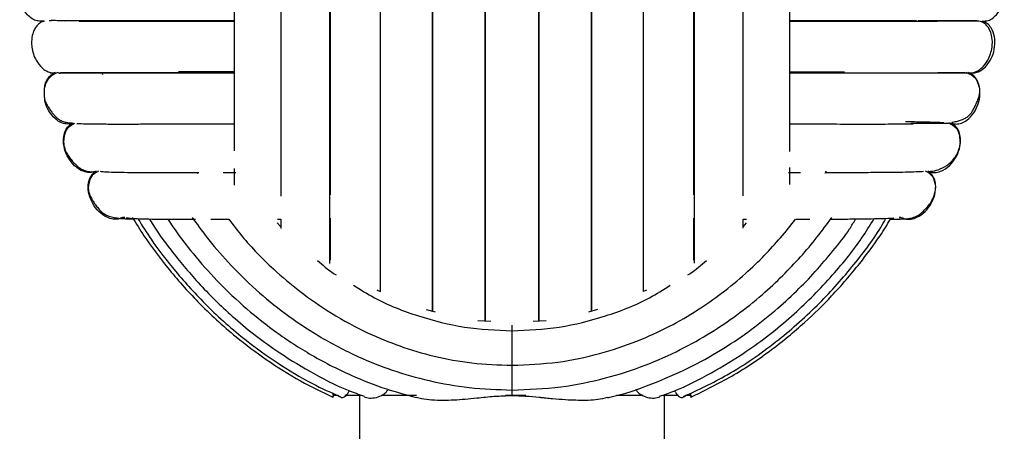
# Paper-space layout '_Derecha' of a CAD drawing. Header units: millimetres. Extents: x -200 to 200, y -56 to 638.
# Tile 5 of 9: x -65 to 65, y 86 to 140. Entities that reach past the tile are written whole.
import ezdxf

# ---------------------------------------------------------------- set-up
doc = ezdxf.new("R2010")
doc.units = ezdxf.units.MM

psp = doc.layouts.new('_Derecha')

# ---------------------------------------------------------------- linework, layer by layer
at = {"color": 7, "linetype": 'Continuous', "lineweight": 25}
for p, q in [((-61.67, 139.49), (-61.34, 139.49)), ((-61.34, 139.49), (-61.67, 139.49)), ((-60.6, 132.73), (-60.55, 132.68)), ((-53.83, 132.81), (-53.73, 132.47)), ((60.55, 132.68), (60.56, 132.69)), ((-57.67, 126.08), (-57.51, 126.08)), ((56.67, 126.13), (56.14, 126.17)), ((57.36, 126.08), (57.31, 126.09)), ((57.36, 126.08), (57.67, 126.08)), ((-41.28, 119.63), (-41.2, 119.49)), ((-37.86, 119.63), (-36.22, 119.63)), ((41.1, 119.55), (41.25, 119.83)), ((-51.07, 113.75), (-50.79, 113.75)), ((-50.79, 113.75), (-51.07, 113.75)), ((50.79, 113.75), (51.07, 113.75)), ((51.07, 113.75), (50.79, 113.75)), ((-30.78, 113.02), (-30.31, 112.52)), ((-30.77, 113.5), (-30.31, 113.5)), ((-30.31, 113.5), (-30.31, 112.27)), ((30.31, 113.5), (30.77, 113.5)), ((30.31, 112.52), (30.78, 113.02)), ((17.66, 104.19), (17.27, 104.02)), ((-10.04, 101.31), (-11.2, 101.64)), ((11.21, 101.66), (10.06, 101.3)), ((-2.78, 100.09), (-4.47, 100.19)), ((4.47, 100.2), (2.8, 100.1)), ((-23.5, 90.69), (-23.5, 90.44)), ((-23.44, 90.44), (-22.82, 90.44)), ((-22.94, 90.44), (-22.49, 90.23)), ((-21.91, 90.44), (-19.86, 90.44)), ((-20, 90.44), (-20, 80.83)), ((-17.12, 90.44), (-12.5, 90.44)), ((-0.84, 90.44), (1.8, 90.44)), ((0, 91.11), (0, 90.35)), ((13.73, 90.44), (17.21, 90.44)), ((19.78, 90.44), (21.86, 90.44)), ((20, 80.82), (20, 90.44)), ((22.49, 90.24), (22.92, 90.44)), ((22.82, 90.44), (23.44, 90.44))]:
    psp.add_line(p, q, dxfattribs=at)
for points, knots in [([(-3.52, 100.13), (-3.52, 100.52), (-3.52, 101.68), (-3.52, 103.99), (-3.52, 107.05), (-3.52, 110.26), (-3.52, 113.54), (-3.52, 117.16), (-3.52, 121.45), (-3.52, 126.59), (-3.52, 131.83), (-3.52, 136.46), (-3.52, 140.34), (-3.52, 143.65), (-3.52, 147.34), (-3.52, 151.81), (-3.52, 157.25), (-3.52, 162.93), (-3.52, 168.63), (-3.52, 174.15), (-3.52, 179.83), (-3.52, 185.5), (-3.52, 190.98), (-3.52, 195.37), (-3.52, 198.27), (-3.52, 199.42), (-3.52, 199.75)], [0, 0, 0, 0, 0.021583, 0.064915, 0.103331, 0.146896, 0.18178, 0.213227, 0.260435, 0.307701, 0.353846, 0.396783, 0.423608, 0.44899, 0.476838, 0.512496, 0.555989, 0.607318, 0.650971, 0.699031, 0.751508, 0.808395, 0.869691, 0.935404, 0.981683, 1, 1, 1, 1]), ([(-3.5, 199.75), (-3.5, 199.74), (-3.5, 198.53), (-3.5, 195.14), (-3.5, 189.55), (-3.5, 183.33), (-3.5, 176.96), (-3.5, 170.62), (-3.5, 163.93), (-3.5, 157), (-3.5, 149.95), (-3.5, 142.89), (-3.5, 135.96), (-3.5, 129.27), (-3.5, 122.93), (-3.5, 116.56), (-3.5, 110.34), (-3.5, 104.75), (-3.5, 101.35), (-3.5, 100.14), (-3.5, 100.13)], [0, 0, 0, 0, 0.000485, 0.071821, 0.143155, 0.214489, 0.271566, 0.328642, 0.385722, 0.442798, 0.499873, 0.556949, 0.614021, 0.671098, 0.728177, 0.785258, 0.856589, 0.927922, 0.999259, 1, 1, 1, 1]), ([(-3.5, 199.75), (-3.5, 199.69), (-3.5, 198.45), (-3.5, 195.02), (-3.5, 189.45), (-3.5, 183.26), (-3.5, 176.91), (-3.5, 170.59), (-3.5, 163.91), (-3.5, 156.99), (-3.5, 149.95), (-3.5, 142.9), (-3.5, 135.98), (-3.5, 129.29), (-3.5, 123.01), (-3.5, 118.16), (-3.5, 115.7), (-3.5, 114.97)], [0, 0, 0, 0, 0.004241, 0.091987, 0.179751, 0.26753, 0.3378, 0.408072, 0.478356, 0.548648, 0.618944, 0.68924, 0.759528, 0.829815, 0.900089, 0.970351, 1, 1, 1, 1]), ([(3.5, 199.76), (3.5, 199.75), (3.5, 198.54), (3.5, 195.14), (3.5, 189.55), (3.5, 183.33), (3.5, 176.96), (3.5, 170.62), (3.5, 163.93), (3.5, 157), (3.5, 149.95), (3.5, 142.89), (3.5, 135.96), (3.5, 129.27), (3.5, 122.93), (3.5, 116.56), (3.5, 110.34), (3.5, 104.75), (3.5, 101.36), (3.5, 100.15), (3.5, 100.14)], [0, 0, 0, 0, 0.000734, 0.07207, 0.143404, 0.214738, 0.271815, 0.328892, 0.385971, 0.443048, 0.500123, 0.557199, 0.614271, 0.671348, 0.728427, 0.785508, 0.85684, 0.928172, 0.999509, 1, 1, 1, 1]), ([(3.5, 199.76), (3.5, 199.7), (3.5, 198.45), (3.5, 195.02), (3.5, 189.45), (3.5, 183.26), (3.5, 176.91), (3.5, 170.59), (3.5, 163.91), (3.5, 156.99), (3.5, 149.95), (3.5, 142.9), (3.5, 135.98), (3.5, 129.29), (3.5, 123.02), (3.5, 118.38), (3.5, 116.12), (3.5, 115.59)], [0, 0, 0, 0, 0.004585, 0.093026, 0.181486, 0.269961, 0.340787, 0.411616, 0.482458, 0.553307, 0.624159, 0.695012, 0.765857, 0.836701, 0.907532, 0.978351, 1, 1, 1, 1]), ([(3.52, 199.76), (3.52, 199.37), (3.52, 198.21), (3.52, 195.9), (3.52, 192.84), (3.52, 189.63), (3.52, 186.35), (3.52, 182.73), (3.52, 178.44), (3.52, 173.31), (3.52, 168.06), (3.52, 163.43), (3.52, 159.55), (3.52, 156.25), (3.52, 152.55), (3.52, 148.08), (3.52, 142.64), (3.52, 136.96), (3.52, 131.26), (3.52, 125.75), (3.52, 120.06), (3.52, 114.39), (3.52, 108.92), (3.52, 104.52), (3.52, 101.62), (3.52, 100.47), (3.52, 100.14)], [0, 0, 0, 0, 0.021554, 0.064882, 0.103297, 0.146864, 0.181748, 0.213193, 0.260404, 0.307674, 0.353814, 0.396751, 0.423578, 0.448961, 0.476809, 0.512466, 0.55596, 0.607286, 0.65094, 0.699004, 0.751475, 0.808363, 0.869659, 0.935372, 0.981654, 1, 1, 1, 1]), ([(-10.45, 198.47), (-10.45, 198.01), (-10.45, 196.47), (-10.45, 193.1), (-10.45, 188.42), (-10.45, 183.08), (-10.45, 177.19), (-10.45, 170.83), (-10.45, 164.09), (-10.45, 157.08), (-10.45, 149.95), (-10.45, 142.81), (-10.45, 135.81), (-10.45, 129.07), (-10.45, 122.7), (-10.45, 116.81), (-10.45, 111.47), (-10.45, 106.79), (-10.45, 103.42), (-10.45, 101.88), (-10.45, 101.42)], [0, 0, 0, 0, 0.024896, 0.084335, 0.143757, 0.203162, 0.262558, 0.321933, 0.381295, 0.440649, 0.499997, 0.559346, 0.618697, 0.678062, 0.737437, 0.796828, 0.856236, 0.915655, 0.975097, 1, 1, 1, 1]), ([(-10.43, 198.47), (-10.43, 198.23), (-10.43, 196.94), (-10.43, 193.98), (-10.43, 189.75), (-10.43, 185.26), (-10.43, 180.68), (-10.43, 176.11), (-10.43, 171.23), (-10.43, 166.16), (-10.43, 161.02), (-10.43, 155.6), (-10.43, 149.8), (-10.43, 143.57), (-10.43, 137.71), (-10.43, 132.2), (-10.43, 126.99), (-10.43, 122.83), (-10.43, 119.43), (-10.43, 116.51), (-10.43, 113.19), (-10.43, 109.56), (-10.43, 105.82), (-10.43, 103.01), (-10.43, 101.71), (-10.43, 101.42)], [0, 0, 0, 0, 0.013348, 0.071826, 0.126943, 0.178699, 0.227097, 0.272139, 0.313812, 0.364134, 0.408483, 0.447242, 0.501959, 0.554163, 0.603849, 0.651356, 0.698518, 0.745609, 0.770064, 0.800177, 0.83661, 0.879357, 0.928421, 0.983805, 1, 1, 1, 1]), ([(10.43, 101.42), (10.43, 101.66), (10.43, 102.95), (10.43, 105.91), (10.43, 110.14), (10.43, 114.63), (10.43, 119.21), (10.43, 123.78), (10.43, 128.66), (10.43, 133.74), (10.43, 138.88), (10.43, 144.29), (10.43, 150.09), (10.43, 156.32), (10.43, 162.18), (10.43, 167.69), (10.43, 172.91), (10.43, 177.06), (10.43, 180.46), (10.43, 183.38), (10.43, 186.7), (10.43, 190.34), (10.43, 194.07), (10.43, 196.88), (10.43, 198.18), (10.43, 198.47)], [0, 0, 0, 0, 0.013376, 0.071858, 0.126974, 0.178731, 0.227132, 0.272167, 0.313842, 0.364169, 0.408515, 0.447273, 0.501993, 0.554196, 0.603885, 0.651393, 0.698551, 0.745645, 0.770105, 0.800218, 0.836648, 0.879397, 0.928462, 0.983844, 1, 1, 1, 1]), ([(10.45, 198.47), (10.45, 198.01), (10.45, 196.47), (10.45, 193.1), (10.45, 188.42), (10.45, 183.08), (10.45, 177.19), (10.45, 170.83), (10.45, 164.09), (10.45, 157.08), (10.45, 149.95), (10.45, 142.81), (10.45, 135.81), (10.45, 129.07), (10.45, 122.7), (10.45, 116.81), (10.45, 111.47), (10.45, 106.79), (10.45, 103.42), (10.45, 101.88), (10.45, 101.42)], [0, 0, 0, 0, 0.024868, 0.084307, 0.143729, 0.203134, 0.262531, 0.321906, 0.381269, 0.440623, 0.499971, 0.55932, 0.618671, 0.678037, 0.737411, 0.796803, 0.856211, 0.915631, 0.975073, 1, 1, 1, 1]), ([(-17.27, 195.87), (-17.27, 195.41), (-17.27, 193.81), (-17.27, 190.46), (-17.27, 186.06), (-17.27, 181.46), (-17.27, 176.84), (-17.27, 171.87), (-17.27, 166.66), (-17.27, 161.36), (-17.27, 155.76), (-17.27, 149.75), (-17.27, 143.3), (-17.27, 137.25), (-17.27, 131.58), (-17.27, 126.25), (-17.27, 122.03), (-17.27, 118.61), (-17.27, 115.67), (-17.27, 112.36), (-17.27, 108.82), (-17.27, 105.93), (-17.27, 104.47), (-17.27, 104.01)], [0, 0, 0, 0, 0.025297, 0.086523, 0.144, 0.197734, 0.247724, 0.293969, 0.349796, 0.398974, 0.441958, 0.502659, 0.560552, 0.615647, 0.668323, 0.720608, 0.772797, 0.799939, 0.833373, 0.873803, 0.921227, 0.975645, 1, 1, 1, 1]), ([(17.27, 104.02), (17.27, 104.48), (17.27, 106.08), (17.27, 109.43), (17.27, 113.83), (17.27, 118.43), (17.27, 123.05), (17.27, 128.02), (17.27, 133.23), (17.27, 138.53), (17.27, 144.13), (17.27, 150.14), (17.27, 156.59), (17.27, 162.64), (17.27, 168.31), (17.27, 173.64), (17.27, 177.86), (17.27, 181.28), (17.27, 184.22), (17.27, 187.53), (17.27, 191.07), (17.27, 193.96), (17.27, 195.42), (17.27, 195.88)], [0, 0, 0, 0, 0.025292, 0.086517, 0.143999, 0.197733, 0.247722, 0.293967, 0.349795, 0.398974, 0.44196, 0.502656, 0.560555, 0.615649, 0.668326, 0.72061, 0.7728, 0.799943, 0.833379, 0.873808, 0.921229, 0.975649, 1, 1, 1, 1]), ([(-36.44, 149.94), (-36.44, 147.82), (-36.44, 143.78), (-36.44, 138.15), (-36.44, 133.3), (-36.44, 129.22), (-36.44, 125.87), (-36.44, 123.69), (-36.44, 122.66), (-36.44, 122.47)], [0, 0, 0, 0, 0.2116097, 0.403597, 0.5759442, 0.7286577, 0.8616864, 0.9749997, 1, 1, 1, 1]), ([(-30.31, 149.94), (-30.31, 147.66), (-30.31, 143.31), (-30.31, 137.24), (-30.31, 131.99), (-30.31, 127.57), (-30.31, 123.91), (-30.31, 120.97), (-30.31, 118.57), (-30.31, 117.19), (-30.31, 116.54)], [0, 0, 0, 0, 0.183381, 0.349774, 0.499164, 0.631527, 0.746868, 0.845151, 0.926354, 1, 1, 1, 1]), ([(-23.95, 149.94), (-23.95, 147.53), (-23.95, 142.91), (-23.95, 136.47), (-23.95, 130.9), (-23.95, 126.19), (-23.95, 122.3), (-23.95, 119.16), (-23.95, 116.58), (-23.95, 114.2), (-23.95, 111.71), (-23.94, 109.45), (-23.94, 108.17), (-23.94, 107.69)], [0, 0, 0, 0, 0.144822, 0.276217, 0.394187, 0.498747, 0.589848, 0.667501, 0.731703, 0.790968, 0.863254, 0.949146, 1, 1, 1, 1]), ([(-23.86, 149.95), (-23.86, 147.54), (-23.86, 142.72), (-23.86, 135.68), (-23.86, 128.95), (-23.86, 122.75), (-23.86, 118.65), (-23.86, 116.84), (-23.86, 116.69)], [0, 0, 0, 0, 0.196809, 0.393555, 0.590146, 0.786538, 0.982711, 1, 1, 1, 1]), ([(23.86, 116.69), (23.86, 116.84), (23.86, 118.65), (23.86, 122.75), (23.86, 128.95), (23.86, 135.68), (23.86, 142.72), (23.86, 147.54), (23.86, 149.95)], [0, 0, 0, 0, 0.017282, 0.213469, 0.409859, 0.606451, 0.803183, 1, 1, 1, 1]), ([(23.95, 107.76), (23.95, 108.12), (23.95, 109.17), (23.95, 111.22), (23.95, 114.12), (23.95, 117.78), (23.95, 122.3), (23.95, 127.78), (23.95, 133.46), (23.95, 139.06), (23.95, 144.37), (23.95, 148.05), (23.95, 149.94)], [0, 0, 0, 0, 0.038304, 0.1104524, 0.1963515, 0.2959913, 0.4093495, 0.5364211, 0.6771956, 0.7786989, 0.8862968, 1, 1, 1, 1]), ([(30.31, 116.58), (30.31, 117.56), (30.31, 119.82), (30.31, 123.92), (30.31, 129.06), (30.31, 134.4), (30.31, 139.68), (30.31, 144.68), (30.31, 148.16), (30.31, 149.94)], [0, 0, 0, 0, 0.109832, 0.2532, 0.413881, 0.591886, 0.720211, 0.856258, 1, 1, 1, 1]), ([(36.44, 122.4), (36.44, 123.5), (36.44, 126.03), (36.44, 130.6), (36.44, 135.53), (36.44, 140.42), (36.44, 145.06), (36.44, 148.29), (36.44, 149.94)], [0, 0, 0, 0, 0.142316, 0.326882, 0.531306, 0.6787, 0.834923, 1, 1, 1, 1]), ([(61.67, 139.49), (61.87, 139.49), (62.32, 139.48), (62.98, 139.78), (63.7, 140.39), (64.28, 141.39), (64.61, 142.47), (64.57, 143.15), (64.55, 143.38)], [0, 0, 0, 0, 0.113888, 0.242837, 0.38897, 0.630019, 0.869153, 1, 1, 1, 1]), ([(-61.67, 139.49), (-61.87, 139.49), (-62.32, 139.48), (-62.98, 139.78), (-63.7, 140.39), (-64.28, 141.39), (-64.59, 142.37), (-64.56, 142.94), (-64.56, 143.07)], [0, 0, 0, 0, 0.120902, 0.257791, 0.412924, 0.668817, 0.922678, 1, 1, 1, 1]), ([(-61.34, 139.49), (-61.52, 139.43), (-61.89, 139.29), (-62.33, 138.88), (-62.65, 138.39), (-62.92, 137.7), (-63.04, 136.9), (-62.97, 135.71), (-62.57, 134.47), (-61.81, 133.47), (-61.13, 132.95), (-60.72, 132.8), (-60.52, 132.73)], [0, 0, 0, 0, 0.067892, 0.137415, 0.207716, 0.276403, 0.397755, 0.487997, 0.698271, 0.845811, 0.923773, 1, 1, 1, 1]), ([(-58.7, 139.49), (-59.24, 139.53), (-60.04, 139.58), (-60.55, 139.54), (-60.72, 139.53)], [0, 0, 0, 0, 0.670389, 1, 1, 1, 1]), ([(-60.4, 139.54), (-60.46, 139.54), (-60.61, 139.54), (-60.63, 139.54), (-60.64, 139.54)], [0, 0, 0, 0, 0.414327, 1, 1, 1, 1]), ([(-36.44, 139.54), (-37.08, 139.54), (-39.36, 139.54), (-42.95, 139.54), (-47.29, 139.54), (-51.29, 139.54), (-54.81, 139.54), (-57.78, 139.54), (-59.02, 139.54), (-59.65, 139.54)], [0, 0, 0, 0, 0.054333, 0.194346, 0.34141, 0.495507, 0.656639, 0.824809, 1, 1, 1, 1]), ([(-56.78, 139.49), (-56.08, 139.49), (-54.73, 139.5), (-52.39, 139.51), (-49.78, 139.51), (-46.81, 139.51), (-43.4, 139.51), (-39.98, 139.51), (-37.58, 139.51), (-36.44, 139.51)], [0, 0, 0, 0, 0.153024, 0.29308, 0.416974, 0.574285, 0.722156, 0.868243, 1, 1, 1, 1]), ([(-55.41, 139.49), (-54.57, 139.49), (-52.5, 139.49), (-48.18, 139.49), (-42.67, 139.49), (-38.68, 139.49), (-36.45, 139.49), (-36.44, 139.49)], [0, 0, 0, 0, 0.188754, 0.459075, 0.729276, 0.999336, 1, 1, 1, 1]), ([(53.06, 139.54), (52.29, 139.54), (50.71, 139.54), (48.06, 139.54), (45.39, 139.54), (41.87, 139.54), (38.94, 139.54), (36.67, 139.54), (36.44, 139.54)], [0, 0, 0, 0, 0.178807, 0.365208, 0.522519, 0.6705, 0.9663, 1, 1, 1, 1]), ([(36.44, 139.51), (37.38, 139.51), (39.44, 139.51), (42.65, 139.51), (45.99, 139.5), (49.29, 139.5), (51.77, 139.49), (53.01, 139.49), (53.35, 139.49)], [0, 0, 0, 0, 0.138969, 0.306627, 0.507615, 0.700501, 0.916371, 1, 1, 1, 1]), ([(36.44, 139.49), (36.45, 139.49), (38.68, 139.49), (42.65, 139.49), (48.24, 139.49), (51.25, 139.49), (52.75, 139.49)], [0, 0, 0, 0, 0.000791, 0.333955, 0.667267, 1, 1, 1, 1]), ([(60.99, 139.54), (60.94, 139.54), (60.83, 139.54), (59.99, 139.54), (58.61, 139.54), (56.48, 139.54), (54.56, 139.54), (53.37, 139.54), (53.28, 139.54)], [0, 0, 0, 0, 0.1917019, 0.3722248, 0.5415739, 0.7745752, 0.9824403, 1, 1, 1, 1]), ([(53.35, 139.49), (54.06, 139.49), (54.95, 139.49), (55.61, 139.48), (55.76, 139.48)], [0, 0, 0, 0, 0.782013, 1, 1, 1, 1]), ([(55.45, 139.5), (55.84, 139.5), (57.53, 139.5), (59.46, 139.5), (61, 139.5), (61.19, 139.5), (61.23, 139.5)], [0, 0, 0, 0, 0.118265, 0.510357, 0.902391, 1, 1, 1, 1]), ([(60.52, 132.73), (60.72, 132.8), (61.13, 132.95), (61.81, 133.48), (62.57, 134.47), (62.97, 135.71), (63.04, 136.9), (62.92, 137.7), (62.65, 138.39), (62.33, 138.88), (61.89, 139.29), (61.52, 139.43), (61.34, 139.49)], [0, 0, 0, 0, 0.076226, 0.154189, 0.301728, 0.512003, 0.602245, 0.723597, 0.792284, 0.862585, 0.932108, 1, 1, 1, 1]), ([(60.55, 132.68), (60.76, 132.73), (61.24, 132.82), (62.02, 133.34), (62.75, 134.24), (63.25, 135.46), (63.41, 136.77), (63.23, 137.91), (62.78, 138.75), (62.28, 139.26), (61.86, 139.42), (61.67, 139.49)], [0, 0, 0, 0, 0.074499, 0.164936, 0.314114, 0.462107, 0.6101, 0.759278, 0.849715, 0.929518, 1, 1, 1, 1]), ([(-59.57, 132.73), (-59.84, 132.62), (-60.41, 132.4), (-61.05, 131.64), (-61.41, 130.64), (-61.38, 129.91), (-61.36, 129.55)], [0, 0, 0, 0, 0.234044, 0.479503, 0.736835, 1, 1, 1, 1]), ([(-61.29, 130.78), (-61.28, 130.92), (-61.25, 131.33), (-60.94, 131.9), (-60.48, 132.46), (-60.08, 132.64), (-59.88, 132.73)], [0, 0, 0, 0, 0.163063, 0.477493, 0.754949, 1, 1, 1, 1]), ([(-59.88, 132.73), (-60.09, 132.68), (-60.32, 132.62), (-60.53, 132.68), (-60.55, 132.68)], [0, 0, 0, 0, 0.928907, 1, 1, 1, 1]), ([(-60.45, 132.68), (-60.43, 132.68), (-60.4, 132.68), (-60.04, 132.68), (-59.97, 132.68)], [0, 0, 0, 0, 0.834454, 1, 1, 1, 1]), ([(-59.57, 132.73), (-59.52, 132.7), (-59.42, 132.64), (-58.96, 132.7), (-58.74, 132.73)], [0, 0, 0, 0, 0.497414, 1, 1, 1, 1]), ([(-59.34, 132.68), (-58.79, 132.68), (-57.73, 132.68), (-55.33, 132.68), (-52.64, 132.68), (-49.73, 132.68), (-46.77, 132.68), (-43.69, 132.68), (-40.58, 132.68), (-38.12, 132.68), (-36.76, 132.68), (-36.44, 132.68)], [0, 0, 0, 0, 0.155589, 0.300402, 0.434435, 0.557699, 0.670201, 0.771942, 0.879812, 0.972183, 1, 1, 1, 1]), ([(-59.23, 132.68), (-59.17, 132.68), (-58.86, 132.68), (-58.25, 132.68), (-57.74, 132.68)], [0, 0, 0, 0, 0.165936, 1, 1, 1, 1]), ([(-59.22, 132.73), (-58.76, 132.73), (-57.8, 132.73), (-55.53, 132.73), (-53.52, 132.73), (-52.78, 132.73)], [0, 0, 0, 0, 0.375067, 0.772363, 1, 1, 1, 1]), ([(-52.78, 132.73), (-52.27, 132.73), (-50.56, 132.73), (-46.71, 132.73), (-41.78, 132.73), (-38.1, 132.73), (-36.44, 132.73)], [0, 0, 0, 0, 0.131736, 0.440235, 0.748541, 1, 1, 1, 1]), ([(-36.44, 132.82), (-36.86, 132.82), (-39.47, 132.82), (-41.95, 132.82), (-43.72, 132.82), (-43.75, 132.82)], [0, 0, 0, 0, 0.157253, 0.983258, 1, 1, 1, 1]), ([(43.6, 132.81), (42.76, 132.81), (40.88, 132.81), (38.47, 132.81), (36.86, 132.81), (36.44, 132.81)], [0, 0, 0, 0, 0.3775635, 0.8360599, 1, 1, 1, 1]), ([(36.44, 132.68), (37.08, 132.68), (38.93, 132.68), (41.67, 132.68), (44.85, 132.68), (48.04, 132.68), (50.91, 132.68), (53.47, 132.68), (55.63, 132.68), (57.6, 132.68), (59.19, 132.68), (60.32, 132.68), (60.47, 132.68), (60.55, 132.68)], [0, 0, 0, 0, 0.042825, 0.124637, 0.205502, 0.290953, 0.394765, 0.474552, 0.562784, 0.659464, 0.764581, 0.878131, 1, 1, 1, 1]), ([(55.88, 132.73), (56.49, 132.73), (58.07, 132.73), (59.22, 132.73), (59.42, 132.73), (59.46, 132.73)], [0, 0, 0, 0, 0.3401853, 0.8682388, 1, 1, 1, 1]), ([(57.67, 126.08), (57.87, 126.04), (58.31, 125.94), (59.02, 126.1), (59.84, 126.55), (60.63, 127.41), (61.2, 128.6), (61.45, 129.89), (61.34, 131.05), (60.95, 131.91), (60.48, 132.46), (60.07, 132.64), (59.88, 132.73)], [0, 0, 0, 0, 0.065517, 0.139697, 0.223764, 0.362433, 0.5, 0.637567, 0.776236, 0.860303, 0.934483, 1, 1, 1, 1]), ([(61.37, 130.59), (61.22, 131.11), (60.94, 132.14), (60.02, 132.53), (59.57, 132.73)], [0, 0, 0, 0, 0.5132576, 1, 1, 1, 1]), ([(57.68, 126.23), (57.89, 126.26), (58.51, 126.36), (59.11, 126.54), (59.71, 126.89), (60.01, 127.17), (60.18, 127.36), (60.36, 127.61), (60.52, 127.9), (60.69, 128.22), (60.88, 128.61), (61.09, 129.07), (61.27, 129.6), (61.39, 130.13), (61.37, 130.42), (61.37, 130.59)], [0, 0, 0, 0, 0.122605, 0.353525, 0.436905, 0.4677, 0.49283, 0.50406, 0.536692, 0.559498, 0.58518, 0.650807, 0.74098, 0.857192, 1, 1, 1, 1]), ([(-61.36, 129.55), (-61.32, 129.36), (-61.26, 129.01), (-61.02, 128.51), (-60.73, 128.05), (-60.46, 127.67), (-60.23, 127.38), (-60.03, 127.14), (-59.82, 126.9), (-59.61, 126.73), (-59.38, 126.56), (-59.01, 126.36), (-58.54, 126.22), (-58.09, 126.15), (-57.78, 126.13), (-57.67, 126.13)], [0, 0, 0, 0, 0.15968, 0.287592, 0.385227, 0.454266, 0.47917, 0.498943, 0.53212, 0.550107, 0.57115, 0.625703, 0.743839, 0.909115, 1, 1, 1, 1]), ([(-57.67, 126.08), (-57.87, 126.04), (-58.31, 125.94), (-59.02, 126.1), (-59.84, 126.55), (-60.62, 127.41), (-61.18, 128.49), (-61.28, 129.24), (-61.33, 129.56)], [0, 0, 0, 0, 0.108884, 0.232166, 0.371878, 0.602335, 0.830961, 1, 1, 1, 1]), ([(-54.54, 119.82), (-54.74, 119.75), (-55.15, 119.59), (-55.88, 119.65), (-56.76, 119.98), (-57.66, 120.72), (-58.39, 121.81), (-58.82, 123.06), (-58.87, 124.22), (-58.61, 125.12), (-58.22, 125.73), (-57.85, 125.97), (-57.67, 126.08)], [0, 0, 0, 0, 0.065517, 0.139697, 0.223764, 0.362433, 0.5, 0.637567, 0.776236, 0.860303, 0.934483, 1, 1, 1, 1]), ([(-57.36, 126.08), (-57.79, 125.83), (-58.68, 125.3), (-58.78, 124.18), (-58.83, 123.6)], [0, 0, 0, 0, 0.485356, 1, 1, 1, 1]), ([(-57.07, 126.07), (-56.91, 126.06), (-56.52, 126.03), (-55.2, 126.01), (-53.38, 125.99), (-51.29, 125.99), (-49.11, 125.99), (-46.66, 126), (-43.87, 126), (-40.66, 126), (-38.19, 126), (-36.73, 126), (-36.44, 126)], [0, 0, 0, 0, 0.094752, 0.228771, 0.351629, 0.463179, 0.563262, 0.651804, 0.764254, 0.870053, 0.974572, 1, 1, 1, 1]), ([(36.44, 126), (37.28, 126), (39.64, 126), (42.84, 125.99), (46.19, 125.99), (49.12, 125.99), (51.35, 126), (52.36, 126.01), (52.63, 126.01)], [0, 0, 0, 0, 0.122936, 0.342904, 0.515368, 0.708296, 0.921532, 1, 1, 1, 1]), ([(56.14, 126.17), (56.13, 126.17), (55.73, 126.2), (54.39, 126.23), (52.87, 126.26), (51.82, 126.26), (51.63, 126.26)], [0, 0, 0, 0, 0.016563, 0.481871, 0.905437, 1, 1, 1, 1]), ([(52.33, 126.09), (52.53, 126.09), (53.93, 126.09), (55.58, 126.09), (57.04, 126.08), (57.23, 126.08), (57.26, 126.08)], [0, 0, 0, 0, 0.067341, 0.482074, 0.896601, 1, 1, 1, 1]), ([(54.54, 119.82), (54.74, 119.75), (55.15, 119.59), (55.87, 119.65), (56.76, 119.98), (57.66, 120.72), (58.39, 121.81), (58.82, 123.06), (58.87, 124.22), (58.61, 125.12), (58.22, 125.73), (57.85, 125.97), (57.67, 126.08)], [0, 0, 0, 0, 0.065517, 0.139697, 0.223764, 0.362433, 0.5, 0.637567, 0.776236, 0.860303, 0.934483, 1, 1, 1, 1]), ([(58.82, 123.54), (58.78, 124.13), (58.7, 125.27), (57.8, 125.82), (57.36, 126.08)], [0, 0, 0, 0, 0.515178, 1, 1, 1, 1]), ([(-58.83, 123.6), (-58.79, 123.32), (-58.71, 122.8), (-58.37, 122.07), (-57.99, 121.51), (-57.62, 121.07), (-57.33, 120.77), (-57.1, 120.55), (-56.86, 120.33), (-56.63, 120.18), (-56.39, 120.03), (-55.86, 119.81), (-55.34, 119.73), (-54.91, 119.71), (-54.69, 119.7)], [0, 0, 0, 0, 0.162028, 0.293581, 0.395076, 0.469812, 0.497788, 0.520195, 0.554626, 0.571625, 0.590828, 0.639696, 0.814743, 1, 1, 1, 1]), ([(54.7, 119.77), (54.79, 119.78), (55.21, 119.81), (55.9, 119.96), (57.13, 120.51), (58.08, 121.47), (58.65, 122.5), (58.76, 123.19), (58.82, 123.54)], [0, 0, 0, 0, 0.054477, 0.249094, 0.466033, 0.715408, 0.85235, 1, 1, 1, 1]), ([(-36.44, 120.16), (-36.44, 119.79), (-36.44, 119.01), (-36.44, 118.32), (-36.44, 117.96)], [0, 0, 0, 0, 0.474934, 1, 1, 1, 1]), ([(36.44, 118.07), (36.44, 118.29), (36.44, 118.97), (36.44, 119.75), (36.44, 120.28)], [0, 0, 0, 0, 0.325292, 1, 1, 1, 1]), ([(-51.07, 113.75), (-51.26, 113.66), (-51.67, 113.48), (-52.39, 113.5), (-53.29, 113.78), (-54.23, 114.47), (-55.02, 115.52), (-55.52, 116.74), (-55.64, 117.89), (-55.43, 118.81), (-55.07, 119.44), (-54.71, 119.7), (-54.54, 119.82)], [0, 0, 0, 0, 0.065517, 0.139697, 0.223764, 0.362433, 0.5, 0.637567, 0.776236, 0.860303, 0.934483, 1, 1, 1, 1]), ([(-54.24, 119.82), (-54.63, 119.58), (-55.42, 119.08), (-55.53, 118.09), (-55.58, 117.58)], [0, 0, 0, 0, 0.4867978, 1, 1, 1, 1]), ([(-54, 119.8), (-53.85, 119.77), (-53.49, 119.73), (-52.25, 119.68), (-50.54, 119.65), (-48.57, 119.64), (-46.51, 119.63), (-44.17, 119.63), (-42.37, 119.63), (-41.2, 119.63), (-41.09, 119.63)], [0, 0, 0, 0, 0.127147, 0.29869, 0.456062, 0.599036, 0.727405, 0.840967, 0.985205, 1, 1, 1, 1]), ([(36.28, 119.63), (36.47, 119.63), (37.02, 119.63), (37.51, 119.63), (37.83, 119.63)], [0, 0, 0, 0, 0.34134, 1, 1, 1, 1]), ([(41.14, 119.63), (41.96, 119.63), (43.83, 119.64), (46.5, 119.65), (48.92, 119.67), (50.9, 119.69), (52.43, 119.72), (53.51, 119.76), (53.84, 119.79), (53.97, 119.8)], [0, 0, 0, 0, 0.120251, 0.276636, 0.449337, 0.589539, 0.738724, 0.896805, 1, 1, 1, 1]), ([(51.07, 113.75), (51.26, 113.66), (51.66, 113.48), (52.39, 113.5), (53.29, 113.78), (54.23, 114.47), (55.02, 115.52), (55.52, 116.74), (55.64, 117.89), (55.43, 118.81), (55.07, 119.44), (54.71, 119.7), (54.54, 119.82)], [0, 0, 0, 0, 0.065517, 0.139697, 0.223764, 0.362433, 0.5, 0.637567, 0.776236, 0.860303, 0.934483, 1, 1, 1, 1]), ([(55.58, 117.85), (55.5, 118.3), (55.34, 119.17), (54.6, 119.61), (54.24, 119.82)], [0, 0, 0, 0, 0.510959, 1, 1, 1, 1]), ([(-55.58, 117.58), (-55.56, 117.41), (-55.53, 117.1), (-55.33, 116.56), (-55.05, 116.04), (-54.78, 115.61), (-54.53, 115.27), (-54.29, 114.96), (-54.02, 114.64), (-53.73, 114.38), (-53.4, 114.15), (-52.89, 113.89), (-52.35, 113.76), (-51.57, 113.63), (-50.66, 113.55), (-49.93, 113.54), (-49.52, 113.53)], [0, 0, 0, 0, 0.102706, 0.187529, 0.254868, 0.305662, 0.326072, 0.344397, 0.37858, 0.396219, 0.416548, 0.469986, 0.586147, 0.711606, 0.836157, 1, 1, 1, 1]), ([(49.66, 113.52), (49.72, 113.52), (50.12, 113.52), (50.71, 113.53), (51.42, 113.54), (52.02, 113.58), (52.54, 113.68), (52.97, 113.85), (53.22, 113.98), (53.46, 114.14), (53.81, 114.42), (54.25, 114.83), (54.71, 115.36), (55.14, 116.02), (55.52, 116.89), (55.56, 117.51), (55.58, 117.85)], [0, 0, 0, 0, 0.026684, 0.179938, 0.323243, 0.452039, 0.538815, 0.571545, 0.584647, 0.5966, 0.622613, 0.661466, 0.717081, 0.79073, 0.885418, 1, 1, 1, 1]), ([(-50.6, 113.72), (-50.45, 113.69), (-50.11, 113.63), (-48.92, 113.57), (-47.07, 113.52), (-44.66, 113.51), (-42.48, 113.5), (-41.49, 113.5)], [0, 0, 0, 0, 0.162031, 0.364207, 0.549842, 0.796423, 1, 1, 1, 1]), ([(-49.8, 113.75), (-49.3, 112.94), (-47.89, 110.65), (-45.06, 106.91), (-41.08, 102.41), (-36.72, 98.41), (-32.17, 95), (-27.94, 92.3), (-24.92, 90.85), (-23.48, 90.17)], [0, 0, 0, 0, 0.079308, 0.224878, 0.392141, 0.581163, 0.719338, 0.867237, 1, 1, 1, 1]), ([(-41.95, 113.74), (-41.34, 112.9), (-39.87, 110.86), (-37.1, 107.66), (-33.68, 104.27), (-29.71, 101.02), (-25.24, 98.03), (-20.51, 95.55), (-15.64, 93.62), (-10.79, 92.24), (-5.53, 91.3), (-1.87, 91.17), (0, 91.11)], [0, 0, 0, 0, 0.063079, 0.152228, 0.256171, 0.354168, 0.4625, 0.581249, 0.677163, 0.778929, 0.88656, 1, 1, 1, 1]), ([(-23.86, 113.66), (-23.86, 113.14), (-23.86, 111.01), (-23.86, 109.38), (-23.86, 108.14)], [0, 0, 0, 0, 0.245604, 1, 1, 1, 1]), ([(0, 91.11), (2.14, 91.19), (6.27, 91.35), (12.13, 92.55), (17.37, 94.23), (21.98, 96.27), (25.97, 98.51), (29.56, 100.94), (32.71, 103.46), (35.48, 106.03), (37.88, 108.56), (40.04, 111.1), (41.33, 112.88), (41.96, 113.74)], [0, 0, 0, 0, 0.129596, 0.24988, 0.360813, 0.462373, 0.554581, 0.637465, 0.724631, 0.798461, 0.866625, 0.93544, 1, 1, 1, 1]), ([(23.86, 108.12), (23.86, 109.36), (23.86, 111.01), (23.86, 113.14), (23.86, 113.66)], [0, 0, 0, 0, 0.755236, 1, 1, 1, 1]), ([(41.7, 113.52), (42.25, 113.52), (43.79, 113.53), (45.74, 113.55), (47.62, 113.58), (49.1, 113.62), (49.76, 113.66), (50.1, 113.68)], [0, 0, 0, 0, 0.133941, 0.376007, 0.572375, 0.781214, 1, 1, 1, 1]), ([(-49.03, 113.52), (-48.48, 112.63), (-46.98, 110.26), (-44.01, 106.43), (-39.92, 101.93), (-35.42, 97.94), (-30.74, 94.58), (-26.61, 92.07), (-23.74, 90.78), (-22.5, 90.22)], [0, 0, 0, 0, 0.0873724, 0.2349927, 0.4046008, 0.5962899, 0.7364277, 0.8864226, 1, 1, 1, 1]), ([(-47.55, 113.5), (-47.51, 113.44), (-46.65, 112.03), (-44.59, 109.21), (-41.06, 104.94), (-36.52, 100.49), (-31.58, 96.61), (-26.45, 93.46), (-22.56, 91.43), (-20.08, 90.55), (-19.37, 90.29)], [0, 0, 0, 0, 0.006157, 0.132957, 0.281884, 0.453016, 0.646407, 0.787801, 0.939158, 1, 1, 1, 1]), ([(-45.14, 113.5), (-44.92, 113.17), (-43.99, 111.75), (-42.02, 109.18), (-38.99, 105.68), (-35.37, 102.17), (-31.18, 98.79), (-26.48, 95.69), (-21.5, 93.14), (-16.78, 91.25), (-13.85, 90.49), (-12.54, 90.15)], [0, 0, 0, 0, 0.029409, 0.1235969, 0.2364519, 0.3680285, 0.4920346, 0.6291279, 0.7793447, 0.9006527, 1, 1, 1, 1]), ([(-39.48, 113.5), (-39.22, 113.5), (-38.5, 113.5), (-37.68, 113.5), (-37.15, 113.5)], [0, 0, 0, 0, 0.361567, 1, 1, 1, 1]), ([(-37.15, 113.5), (-36.57, 112.75), (-34.8, 110.42), (-31.68, 107.25), (-27.74, 103.9), (-23.6, 101.03), (-19.2, 98.65), (-14.66, 96.79), (-10.12, 95.46), (-5.18, 94.54), (-1.76, 94.42), (0, 94.36)], [0, 0, 0, 0, 0.065809, 0.202433, 0.307385, 0.423472, 0.550756, 0.653609, 0.76279, 0.878266, 1, 1, 1, 1]), ([(0, 94.36), (2.01, 94.44), (5.88, 94.59), (11.37, 95.76), (16.26, 97.38), (20.56, 99.34), (24.26, 101.49), (27.59, 103.82), (30.51, 106.22), (33.06, 108.68), (35.26, 111.05), (36.57, 112.69), (37.21, 113.5)], [0, 0, 0, 0, 0.138873, 0.267756, 0.386588, 0.495363, 0.594104, 0.682836, 0.776159, 0.855216, 0.928091, 1, 1, 1, 1]), ([(12.55, 90.12), (12.64, 90.14), (14.63, 90.52), (18.2, 91.81), (23.05, 93.87), (27.25, 96.2), (31.03, 98.71), (34.35, 101.32), (37.28, 104), (39.82, 106.62), (42.12, 109.36), (43.95, 111.61), (44.81, 113.08), (45.05, 113.5)], [0, 0, 0, 0, 0.007254, 0.147727, 0.276372, 0.393185, 0.498168, 0.608596, 0.70213, 0.78856, 0.875817, 0.963904, 1, 1, 1, 1]), ([(19.37, 90.29), (19.99, 90.51), (22.34, 91.34), (26.15, 93.29), (31.39, 96.47), (36.68, 100.58), (41.71, 105.66), (45.27, 109.97), (46.96, 112.69), (47.47, 113.51)], [0, 0, 0, 0, 0.053163, 0.201594, 0.344654, 0.549102, 0.741525, 0.921978, 1, 1, 1, 1]), ([(22.48, 90.25), (24.43, 91.15), (28.7, 93.13), (34.56, 97.23), (40.03, 102), (44.57, 107.09), (47.52, 110.94), (48.8, 113.15), (49.01, 113.51)], [0, 0, 0, 0, 0.179607, 0.393653, 0.595808, 0.786137, 0.964696, 1, 1, 1, 1]), ([(23.48, 90.18), (25.28, 91.06), (28.97, 92.85), (33.92, 96.21), (38.27, 99.77), (42.14, 103.56), (45.42, 107.38), (47.96, 110.78), (49.21, 112.79), (49.66, 113.52)], [0, 0, 0, 0, 0.169111, 0.345102, 0.502979, 0.64277, 0.801049, 0.927576, 1, 1, 1, 1]), ([(30.31, 112.34), (30.31, 112.69), (30.31, 113.06), (30.31, 113.48), (30.31, 113.5)], [0, 0, 0, 0, 0.9463772, 1, 1, 1, 1]), ([(37.22, 113.51), (37.5, 113.51), (38.16, 113.51), (38.73, 113.51), (39.06, 113.51)], [0, 0, 0, 0, 0.422868, 1, 1, 1, 1]), ([(-25.5, 108.11), (-24.83, 107.5), (-24.07, 106.8), (-23.19, 106.28), (-23.08, 106.22)], [0, 0, 0, 0, 0.881876, 1, 1, 1, 1]), ([(23.08, 106.22), (23.18, 106.28), (24.07, 106.8), (24.83, 107.5), (25.5, 108.11)], [0, 0, 0, 0, 0.118141, 1, 1, 1, 1]), ([(-20.77, 104.84), (-19.87, 104.28), (-17.2, 102.6), (-12.3, 100.72), (-6.24, 99.16), (-2.08, 98.97), (0, 98.88)], [0, 0, 0, 0, 0.145906, 0.430932, 0.715579, 1, 1, 1, 1]), ([(0, 98.88), (2.08, 98.97), (6.24, 99.16), (12.3, 100.72), (17.2, 102.6), (19.87, 104.28), (20.77, 104.84)], [0, 0, 0, 0, 0.284352, 0.568935, 0.853889, 1, 1, 1, 1]), ([(-17.22, 103.99), (-17.34, 104.04), (-17.49, 104.09), (-17.63, 104.17), (-17.66, 104.19)], [0, 0, 0, 0, 0.786397, 1, 1, 1, 1]), ([(0, 99.61), (0, 99.53), (0, 99.36), (0, 99.05), (0, 98.88)], [0, 0, 0, 0, 0.441923, 1, 1, 1, 1]), ([(0, 98.88), (0, 98.69), (0, 98.28), (0, 97.55), (0, 96.66), (0, 95.72), (0, 94.93), (0, 94.43), (0, 94.41), (0, 94.41)], [0, 0, 0, 0, 0.088659, 0.189041, 0.302801, 0.490451, 0.676609, 0.862768, 1, 1, 1, 1]), ([(0, 94.36), (0, 94.28), (0, 93.93), (0, 93.19), (0, 92.29), (0, 91.57), (0, 91.14), (0, 91.16), (0, 91.17)], [0, 0, 0, 0, 0.044022, 0.183656, 0.413984, 0.642483, 0.870981, 1, 1, 1, 1]), ([(-23.41, 90.65), (-23.43, 90.51), (-23.48, 90.2), (-23.51, 90.08), (-23.48, 90.22), (-23.47, 90.29)], [0, 0, 0, 0, 0.27018, 0.635252, 1, 1, 1, 1]), ([(-22.51, 90.2), (-22.59, 90.21), (-22.7, 90.24), (-22.77, 90.4), (-22.8, 90.44)], [0, 0, 0, 0, 0.7148216, 1, 1, 1, 1]), ([(-22.51, 90.2), (-22.47, 90.17), (-22.32, 90.07), (-21.98, 90.2), (-21.6, 90.52), (-21.4, 90.9), (-21.34, 91.02)], [0, 0, 0, 0, 0.129677, 0.482223, 0.834271, 1, 1, 1, 1]), ([(-19.39, 90.23), (-19.15, 90.16), (-18.65, 90.01), (-17.79, 90.1), (-17.03, 90.41), (-16.5, 90.8), (-16.31, 91.08), (-16.25, 91.19)], [0, 0, 0, 0, 0.243772, 0.51163, 0.782039, 0.917317, 1, 1, 1, 1]), ([(16.21, 91.24), (16.29, 91.12), (16.48, 90.82), (17.03, 90.41), (17.79, 90.1), (18.65, 90.01), (19.15, 90.16), (19.39, 90.23)], [0, 0, 0, 0, 0.096035, 0.229278, 0.495619, 0.759449, 1, 1, 1, 1]), ([(21.34, 91.02), (21.4, 90.9), (21.6, 90.51), (21.98, 90.2), (22.32, 90.07), (22.47, 90.17), (22.51, 90.2)], [0, 0, 0, 0, 0.165114, 0.517552, 0.870262, 1, 1, 1, 1]), ([(22.8, 90.44), (22.77, 90.4), (22.7, 90.24), (22.59, 90.21), (22.51, 90.2)], [0, 0, 0, 0, 0.285239, 1, 1, 1, 1]), ([(23.43, 90.53), (23.44, 90.44), (23.49, 90.18), (23.51, 90.1), (23.48, 90.21), (23.42, 90.55), (23.4, 90.7)], [0, 0, 0, 0, 0.149008, 0.446962, 0.744917, 1, 1, 1, 1]), ([(0, 90.35), (-0.77, 90.32), (-2.32, 90.28), (-4.37, 90.04), (-6.13, 89.87), (-7.6, 89.77), (-9.07, 89.72), (-10.5, 89.78), (-11.68, 89.9), (-12.33, 90.07), (-12.55, 90.12)], [0, 0, 0, 0, 0.174526, 0.349116, 0.46975, 0.584673, 0.697344, 0.824158, 0.939977, 1, 1, 1, 1]), ([(7.04, 89.81), (6.46, 89.86), (5.61, 89.92), (4.53, 90.03), (3.97, 90.09), (3.68, 90.12), (3.6, 90.13), (2.4, 90.25), (1.19, 90.3), (0, 90.35)], [0, 0, 0, 0, 0.2500801, 0.3751923, 0.4645393, 0.4891214, 0.4963893, 0.5003084, 1, 1, 1, 1]), ([(12.55, 90.12), (12.43, 90.09), (11.54, 89.83), (9.71, 89.7), (7.93, 89.77), (7.04, 89.81)], [0, 0, 0, 0, 0.0730906, 0.5357337, 1, 1, 1, 1])]:
    psp.add_open_spline(points, degree=3, knots=knots, dxfattribs=at)

doc.saveas('drawing.dxf')
